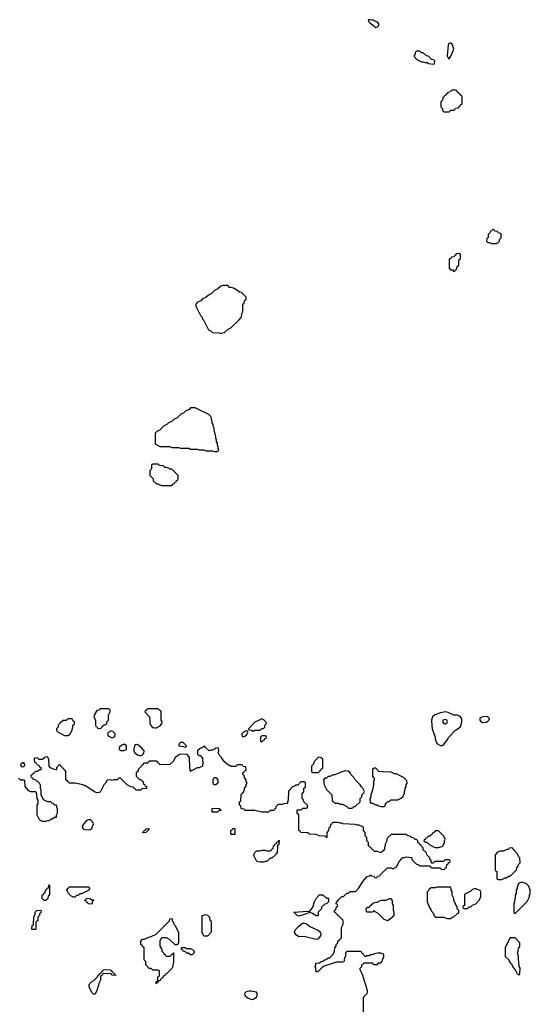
# Model space of a CAD drawing. Header units: inches. Extents: x 2769379 to 2883802, y 684208 to 828654.
# Tile 84 of 256: x 2812723 to 2818728, y 736666 to 748257. Entities that reach past the tile are written whole.
import ezdxf

# ---------------------------------------------------------------- set-up
doc = ezdxf.new("R2010")
doc.units = ezdxf.units.IN
doc.header["$MEASUREMENT"] = 0
doc.layers.add('C8713', color=7, linetype='Continuous')
doc.layers.add('C8714', color=7, linetype='Continuous')

msp = doc.modelspace()

# ---------------------------------------------------------------- linework, layer by layer
at = {"layer": 'C8713', "color": 2}
for points, elevation in [([(2813224, 740000), (2813210, 739986), (2813198, 739982), (2813194, 739970), (2813174, 739950), (2813174, 739930), (2813154, 739910), (2813154, 739890), (2813174, 739870), (2813250, 739832), (2813290, 739832), (2813310, 739842), (2813318, 739850), (2813334, 739886), (2813346, 739930), (2813346, 739950), (2813362, 739958), (2813366, 739970), (2813366, 739990), (2813355, 740000)], 2), ([(2813613, 740000), (2813614, 739950), (2813618, 739938), (2813633, 739933), (2813638, 739918), (2813670, 739914), (2813682, 739918), (2813687, 739933), (2813702, 739938), (2813710, 739954), (2813730, 739954), (2813746, 739970), (2813746, 739990), (2813756, 740000)], 2), ([(2814254, 740000), (2814255, 739975), (2814266, 739946), (2814286, 739926), (2814310, 739919), (2814330, 739919), (2814376, 739944), (2814395, 739970), (2814398, 739990), (2814394, 740000)], 2), ([(2815514, 740000), (2815494, 739990), (2815414, 739910), (2815418, 739898), (2815450, 739894), (2815470, 739882), (2815490, 739894), (2815550, 739894), (2815570, 739914), (2815590, 739914), (2815606, 739930), (2815606, 739950), (2815626, 739970), (2815618, 739990), (2815608, 740000)], 2), ([(2817568, 740000), (2817575, 739910), (2817611, 739810), (2817611, 739790), (2817630, 739734), (2817670, 739712), (2817690, 739712), (2817710, 739725), (2817756, 739784), (2817770, 739811), (2817849, 739891), (2817902, 739930), (2817912, 739948), (2817924, 739990), (2817923, 740000)], 2), ([(2817699, 740000), (2817696, 739990), (2817710, 739971), (2817730, 739967), (2817750, 739982), (2817753, 739990), (2817751, 740000)], 6), ([(2818144, 740000), (2818150, 739994), (2818170, 739985), (2818210, 739988), (2818228, 740000)], 2), ([(2816766, 736530), (2816766, 736750), (2816809, 736791), (2816815, 736810), (2816815, 736830), (2816755, 737015), (2816728, 737070), (2816726, 737090), (2816746, 737110), (2816746, 737130), (2816762, 737138), (2816770, 737154), (2816870, 737154), (2816878, 737138), (2816890, 737134), (2816930, 737134), (2816948, 737152), (2816970, 737154), (2816987, 737173), (2816988, 737190), (2817006, 737230), (2817006, 737250), (2816970, 737268), (2816930, 737268), (2816890, 737258), (2816870, 737248), (2816850, 737248), (2816830, 737238), (2816804, 737236), (2816790, 737226), (2816767, 737247), (2816762, 737262), (2816747, 737267), (2816742, 737282), (2816730, 737286), (2816570, 737286), (2816554, 737270), (2816554, 737230), (2816544, 737216), (2816540, 737180), (2816533, 737167), (2816520, 737160), (2816450, 737162), (2816304, 737116), (2816280, 737100), (2816230, 737046), (2816208, 737048), (2816206, 737090), (2816198, 737110), (2816206, 737130), (2816206, 737150), (2816250, 737154), (2816269, 737171), (2816287, 737173), (2816309, 737191), (2816327, 737193), (2816349, 737211), (2816370, 737214), (2816410, 737254), (2816426, 737290), (2816428, 737332), (2816446, 737350), (2816446, 737370), (2816466, 737390), (2816466, 737410), (2816482, 737418), (2816486, 737430), (2816506, 737450), (2816508, 737570), (2816526, 737610), (2816526, 737650), (2816522, 737662), (2816507, 737667), (2816502, 737682), (2816487, 737687), (2816482, 737702), (2816467, 737707), (2816462, 737722), (2816447, 737727), (2816442, 737742), (2816426, 737750), (2816426, 737770), (2816442, 737778), (2816447, 737813), (2816462, 737818), (2816466, 737830), (2816462, 737842), (2816446, 737850), (2816447, 737873), (2816462, 737878), (2816467, 737893), (2816510, 737934), (2816530, 737934), (2816570, 737974), (2816590, 737974), (2816610, 737994), (2816670, 737992), (2816680, 738000), (2816708, 738030), (2816758, 738110), (2816809, 738171), (2816842, 738178), (2816850, 738194), (2816858, 738178), (2816890, 738174), (2816898, 738158), (2816910, 738154), (2816922, 738158), (2816930, 738174), (2816962, 738178), (2816967, 738193), (2817047, 738273), (2817087, 738273), (2817110, 738262), (2817150, 738282), (2817158, 738290), (2817188, 738350), (2817218, 738382), (2817228, 738392), (2817247, 738393), (2817270, 738402), (2817330, 738394), (2817334, 738390), (2817334, 738370), (2817390, 738314), (2817413, 738313), (2817418, 738298), (2817430, 738294), (2817550, 738294), (2817558, 738278), (2817570, 738274), (2817670, 738274), (2817678, 738258), (2817690, 738254), (2817722, 738258), (2817727, 738273), (2817742, 738278), (2817747, 738313), (2817762, 738318), (2817767, 738333), (2817782, 738338), (2817786, 738350), (2817782, 738362), (2817770, 738366), (2817730, 738366), (2817718, 738362), (2817710, 738346), (2817610, 738346), (2817598, 738342), (2817590, 738326), (2817567, 738327), (2817562, 738362), (2817546, 738370), (2817546, 738390), (2817510, 738426), (2817506, 738450), (2817470, 738486), (2817467, 738507), (2817446, 738530), (2817442, 738542), (2817427, 738547), (2817422, 738562), (2817407, 738567), (2817406, 738590), (2817390, 738606), (2817370, 738606), (2817362, 738622), (2817328, 738628), (2817322, 738642), (2817288, 738648), (2817270, 738666), (2817090, 738666), (2817050, 738626), (2817042, 738610), (2817042, 738590), (2817022, 738550), (2817022, 738530), (2817012, 738510), (2817012, 738490), (2817002, 738478), (2816970, 738448), (2816930, 738466), (2816890, 738466), (2816882, 738482), (2816867, 738487), (2816862, 738502), (2816847, 738507), (2816842, 738522), (2816826, 738530), (2816826, 738570), (2816806, 738590), (2816806, 738630), (2816786, 738650), (2816786, 738690), (2816766, 738710), (2816766, 738750), (2816715, 738775), (2816690, 738775), (2816670, 738782), (2816529, 738789), (2816510, 738798), (2816490, 738798), (2816470, 738806), (2816410, 738806), (2816398, 738802), (2816393, 738787), (2816378, 738782), (2816374, 738750), (2816358, 738742), (2816354, 738710), (2816334, 738690), (2816334, 738630), (2816330, 738626), (2816322, 738642), (2816310, 738646), (2816250, 738648), (2816210, 738666), (2816130, 738668), (2816110, 738686), (2816028, 738688), (2816022, 738702), (2816006, 738710), (2816006, 738890), (2816002, 738902), (2815986, 738910), (2815986, 738950), (2815990, 738954), (2816030, 738954), (2816042, 738958), (2816050, 738974), (2816090, 738974), (2816102, 738978), (2816106, 738990), (2816106, 739010), (2816066, 739050), (2816056, 739076), (2816046, 739090), (2816046, 739150), (2816062, 739158), (2816066, 739170), (2816066, 739210), (2816082, 739218), (2816086, 739230), (2816086, 739270), (2816082, 739282), (2816070, 739286), (2816030, 739286), (2815993, 739247), (2815970, 739246), (2815952, 739228), (2815930, 739226), (2815884, 739176), (2815882, 739070), (2815874, 739050), (2815874, 739030), (2815830, 739026), (2815810, 739018), (2815764, 739016), (2815734, 738990), (2815732, 738968), (2815718, 738962), (2815710, 738946), (2815670, 738946), (2815650, 738926), (2815570, 738926), (2815490, 738946), (2815370, 738948), (2815362, 738962), (2815330, 738966), (2815326, 738970), (2815322, 739002), (2815306, 739010), (2815306, 739050), (2815322, 739058), (2815328, 739130), (2815356, 739164), (2815367, 739193), (2815368, 739210), (2815387, 739233), (2815388, 739252), (2815398, 739270), (2815388, 739288), (2815387, 739307), (2815368, 739330), (2815362, 739362), (2815346, 739370), (2815347, 739393), (2815362, 739398), (2815367, 739413), (2815382, 739418), (2815386, 739430), (2815382, 739462), (2815350, 739466), (2815342, 739482), (2815330, 739486), (2815290, 739486), (2815278, 739482), (2815270, 739466), (2815210, 739466), (2815196, 739476), (2815180, 739480), (2815136, 739516), (2815108, 739550), (2815098, 739570), (2815078, 739590), (2815058, 739630), (2815066, 739650), (2815062, 739682), (2815030, 739686), (2815014, 739670), (2814990, 739658), (2814970, 739658), (2814950, 739648), (2814907, 739687), (2814902, 739702), (2814890, 739706), (2814873, 739687), (2814844, 739676), (2814814, 739650), (2814814, 739610), (2814830, 739594), (2814853, 739593), (2814858, 739578), (2814874, 739570), (2814874, 739530), (2814882, 739510), (2814872, 739490), (2814872, 739470), (2814832, 739448), (2814810, 739448), (2814750, 739418), (2814742, 739418), (2814730, 739406), (2814722, 739450), (2814718, 739570), (2814700, 739600), (2814688, 739608), (2814611, 739609), (2814597, 739603), (2814552, 739570), (2814530, 739526), (2814490, 739488), (2814370, 739486), (2814362, 739502), (2814347, 739507), (2814342, 739522), (2814330, 739526), (2814250, 739526), (2814238, 739522), (2814230, 739506), (2814190, 739506), (2814178, 739502), (2814173, 739487), (2814158, 739482), (2814153, 739467), (2814114, 739430), (2814114, 739410), (2814094, 739390), (2814094, 739350), (2814130, 739314), (2814151, 739311), (2814158, 739298), (2814170, 739294), (2814178, 739258), (2814190, 739254), (2814198, 739238), (2814214, 739230), (2814213, 739207), (2814158, 739202), (2814150, 739186), (2814087, 739187), (2814082, 739202), (2814067, 739207), (2814062, 739222), (2814030, 739226), (2813988, 739248), (2813910, 739326), (2813890, 739326), (2813870, 739308), (2813830, 739308), (2813810, 739302), (2813790, 739308), (2813750, 739306), (2813732, 739270), (2813712, 739250), (2813674, 739170), (2813660, 739160), (2813630, 739155), (2813610, 739162), (2813490, 739242), (2813450, 739255), (2813370, 739268), (2813308, 739268), (2813287, 739287), (2813282, 739302), (2813266, 739310), (2813266, 739410), (2813247, 739427), (2813242, 739442), (2813227, 739447), (2813222, 739462), (2813207, 739467), (2813202, 739482), (2813190, 739486), (2813178, 739482), (2813173, 739467), (2813154, 739450), (2813154, 739430), (2813150, 739426), (2813130, 739428), (2813086, 739450), (2813068, 739470), (2813066, 739550), (2813050, 739578), (2813024, 739576), (2812990, 739548), (2812950, 739546), (2812930, 739566), (2812898, 739562), (2812894, 739550), (2812898, 739518), (2812913, 739513), (2812918, 739498), (2812933, 739493), (2812938, 739478), (2812953, 739473), (2812958, 739458), (2812974, 739450), (2812973, 739433), (2812970, 739426), (2812950, 739426), (2812930, 739406), (2812910, 739406), (2812890, 739386), (2812878, 739382), (2812873, 739367), (2812858, 739362), (2812854, 739350), (2812858, 739338), (2812873, 739333), (2812878, 739318), (2812910, 739314), (2812918, 739298), (2812930, 739294), (2812950, 739274), (2812962, 739250), (2812962, 739210), (2812971, 739190), (2812972, 739130), (2813000, 739080), (2813024, 739064), (2813050, 739054), (2813090, 739054), (2813098, 739038), (2813113, 739033), (2813130, 739014), (2813153, 739013), (2813154, 738990), (2813162, 738970), (2813162, 738910), (2813152, 738890), (2813150, 738866), (2813130, 738866), (2813110, 738846), (2813090, 738846), (2813070, 738826), (2813050, 738826), (2813030, 738818), (2812990, 738818), (2812966, 738830), (2812950, 738846), (2812927, 738893), (2812928, 739010), (2812938, 739030), (2812938, 739070), (2812928, 739090), (2812922, 739162), (2812910, 739166), (2812853, 739167), (2812830, 739178), (2812788, 739228), (2812782, 739302), (2812770, 739306), (2812730, 739306), (2812710, 739326)], 2)]:
    msp.add_lwpolyline(points, dxfattribs=dict(at, elevation=elevation))
for points, elevation in [([(2813790, 739886), (2813770, 739866), (2813758, 739862), (2813754, 739850), (2813765, 739825), (2813810, 739802), (2813842, 739818), (2813846, 739850), (2813816, 739876)], 2), ([(2815390, 739886), (2815370, 739878), (2815354, 739870), (2815334, 739850), (2815338, 739818), (2815350, 739814), (2815370, 739822), (2815390, 739834), (2815406, 739870), (2815402, 739882)], 2), ([(2815610, 739826), (2815570, 739826), (2815554, 739810), (2815554, 739770), (2815558, 739758), (2815570, 739754), (2815587, 739773), (2815602, 739778), (2815607, 739793), (2815622, 739798), (2815626, 739810), (2815622, 739822)], 2), ([(2813950, 739728), (2813922, 739718), (2813892, 739690), (2813894, 739670), (2813913, 739653), (2813950, 739652), (2813970, 739662), (2813978, 739670), (2813978, 739710)], 2), ([(2814110, 739726), (2814078, 739722), (2814065, 739670), (2814065, 739650), (2814071, 739631), (2814110, 739602), (2814130, 739594), (2814150, 739594), (2814162, 739598), (2814170, 739614), (2814182, 739618), (2814186, 739650), (2814160, 739680)], 2), ([(2814647, 739747), (2814613, 739747), (2814594, 739730), (2814594, 739710), (2814616, 739704), (2814650, 739702), (2814670, 739694), (2814682, 739698), (2814686, 739710)], 2), ([(2816250, 739575), (2816234, 739570), (2816190, 739526), (2816173, 739487), (2816154, 739470), (2816154, 739410), (2816158, 739398), (2816170, 739394), (2816230, 739394), (2816242, 739398), (2816247, 739413), (2816262, 739418), (2816267, 739433), (2816286, 739450), (2816288, 739550), (2816270, 739568)], 2), ([(2812750, 739509), (2812731, 739490), (2812738, 739470), (2812750, 739461), (2812770, 739465), (2812778, 739470), (2812782, 739490), (2812770, 739508)], 2), ([(2816910, 739446), (2816890, 739446), (2816878, 739442), (2816874, 739430), (2816874, 739350), (2816878, 739338), (2816892, 739332), (2816892, 739310), (2816882, 739290), (2816882, 739250), (2816871, 739189), (2816862, 739150), (2816852, 739130), (2816851, 739109), (2816842, 739090), (2816844, 739044), (2816853, 739033), (2816872, 739032), (2816910, 739014), (2816930, 739014), (2816944, 739004), (2816970, 738994), (2817010, 738994), (2817026, 739010), (2817026, 739030), (2817042, 739038), (2817047, 739053), (2817070, 739054), (2817089, 739071), (2817170, 739072), (2817210, 739092), (2817228, 739110), (2817248, 739150), (2817248, 739170), (2817258, 739190), (2817258, 739210), (2817268, 739230), (2817269, 739251), (2817278, 739270), (2817276, 739296), (2817246, 739330), (2817150, 739378), (2817130, 739378), (2817090, 739398), (2816990, 739402), (2816948, 739408)], 2), ([(2815030, 739248), (2815006, 739250), (2814998, 739270), (2814998, 739310), (2815010, 739334), (2815030, 739334), (2815053, 739307), (2815052, 739270)], 2), ([(2816550, 739415), (2816510, 739402), (2816470, 739382), (2816430, 739369), (2816410, 739368), (2816370, 739346), (2816350, 739346), (2816332, 739328), (2816310, 739326), (2816294, 739310), (2816302, 739250), (2816330, 739194), (2816392, 739132), (2816398, 739058), (2816410, 739054), (2816430, 739034), (2816467, 739033), (2816490, 739022), (2816520, 739020), (2816570, 738994), (2816590, 738974), (2816630, 738974), (2816642, 738978), (2816650, 738994), (2816670, 738994), (2816726, 739050), (2816726, 739090), (2816746, 739110), (2816746, 739130), (2816770, 739154), (2816778, 739170), (2816758, 739210), (2816738, 739230), (2816728, 739250), (2816668, 739310), (2816658, 739330), (2816618, 739370), (2816608, 739390), (2816586, 739410)], 2), ([(2814987, 738927), (2814986, 738970), (2815010, 738974), (2815070, 738972), (2815078, 738958), (2815094, 738950), (2815090, 738946), (2815070, 738946), (2815050, 738929)], 2), ([(2813550, 738837), (2813530, 738837), (2813510, 738829), (2813491, 738810), (2813461, 738770), (2813458, 738750), (2813470, 738732), (2813490, 738722), (2813530, 738718), (2813550, 738722), (2813570, 738734), (2813589, 738790), (2813582, 738810), (2813562, 738830)], 6), ([(2814170, 738686), (2814166, 738690), (2814182, 738698), (2814190, 738714), (2814202, 738718), (2814210, 738734), (2814253, 738733), (2814250, 738726), (2814238, 738722), (2814230, 738706), (2814218, 738702), (2814210, 738688)], 2), ([(2815210, 738666), (2815206, 738670), (2815206, 738710), (2815222, 738718), (2815230, 738734), (2815250, 738734), (2815254, 738730), (2815254, 738670), (2815250, 738666)], 2), ([(2817650, 738706), (2817610, 738706), (2817590, 738686), (2817578, 738682), (2817570, 738666), (2817558, 738662), (2817550, 738646), (2817530, 738646), (2817510, 738626), (2817498, 738622), (2817493, 738607), (2817478, 738602), (2817474, 738590), (2817490, 738574), (2817510, 738574), (2817534, 738550), (2817590, 738518), (2817610, 738511), (2817650, 738511), (2817690, 738525), (2817703, 738537), (2817718, 738570), (2817718, 738590), (2817726, 738610), (2817710, 738646)], 2), ([(2815550, 738338), (2815510, 738348), (2815482, 738410), (2815478, 738430), (2815487, 738453), (2815508, 738472), (2815550, 738474), (2815570, 738482), (2815610, 738482), (2815630, 738474), (2815670, 738474), (2815682, 738478), (2815687, 738493), (2815702, 738498), (2815707, 738533), (2815722, 738538), (2815727, 738553), (2815742, 738558), (2815747, 738573), (2815762, 738578), (2815767, 738593), (2815773, 738593), (2815772, 738548), (2815758, 738542), (2815754, 738530), (2815750, 738446), (2815738, 738442), (2815734, 738430), (2815690, 738386), (2815670, 738386), (2815630, 738346), (2815610, 738346), (2815590, 738338)], 2), ([(2818510, 738506), (2818478, 738502), (2818472, 738488), (2818453, 738487), (2818410, 738468), (2818373, 738467), (2818344, 738456), (2818313, 738427), (2818314, 738250), (2818318, 738238), (2818334, 738230), (2818334, 738150), (2818338, 738138), (2818350, 738134), (2818390, 738134), (2818410, 738142), (2818430, 738154), (2818450, 738154), (2818470, 738174), (2818490, 738174), (2818566, 738250), (2818568, 738272), (2818587, 738293), (2818588, 738312), (2818607, 738333), (2818606, 738390), (2818590, 738406), (2818576, 738436), (2818546, 738470), (2818542, 738482), (2818530, 738486), (2818522, 738502)], 2), ([(2813010, 737886), (2812986, 737910), (2812986, 737950), (2813002, 737958), (2813007, 737973), (2813022, 737978), (2813026, 738010), (2813042, 738018), (2813047, 738033), (2813062, 738038), (2813066, 738070), (2813070, 738074), (2813074, 738070), (2813074, 737950), (2813058, 737942), (2813052, 737910), (2813030, 737886)], 2), ([(2813350, 737926), (2813323, 737943), (2813298, 737970), (2813280, 738000), (2813278, 738010), (2813288, 738030), (2813308, 738050), (2813534, 738050), (2813542, 738030), (2813534, 738010), (2813450, 737966), (2813430, 737966), (2813410, 737946), (2813390, 737946), (2813370, 737926)], 2), ([(2817790, 738046), (2817630, 738046), (2817610, 738038), (2817564, 738036), (2817538, 738022), (2817534, 738010), (2817514, 737990), (2817514, 737870), (2817544, 737804), (2817560, 737780), (2817564, 737764), (2817592, 737732), (2817594, 737710), (2817613, 737693), (2817707, 737693), (2817750, 737674), (2817790, 737674), (2817808, 737692), (2817830, 737694), (2817870, 737734), (2817882, 737738), (2817886, 737750), (2817886, 737770), (2817868, 737788), (2817867, 737807), (2817828, 737890), (2817828, 737910), (2817809, 737949), (2817808, 737990), (2817798, 738010), (2817798, 738030)], 2), ([(2818630, 738102), (2818604, 738096), (2818590, 738086), (2818572, 738050), (2818572, 738030), (2818562, 738010), (2818562, 737970), (2818552, 737950), (2818552, 737910), (2818544, 737896), (2818542, 737870), (2818533, 737847), (2818534, 737750), (2818538, 737738), (2818550, 737734), (2818690, 737874), (2818718, 737930), (2818718, 737950), (2818728, 737970), (2818728, 738010), (2818710, 738058), (2818683, 738083)], 2), ([(2816330, 737914), (2816350, 737914), (2816354, 737910), (2816354, 737870), (2816333, 737847), (2816310, 737846), (2816274, 737810), (2816274, 737790), (2816234, 737750), (2816234, 737710), (2816230, 737706), (2816210, 737708), (2816170, 737729), (2816159, 737739), (2816130, 737748), (2816094, 737730), (2816005, 737705), (2815986, 737710), (2815966, 737730), (2815962, 737742), (2815946, 737750), (2816110, 737762), (2816130, 737754), (2816169, 737811), (2816189, 737870), (2816210, 737912), (2816250, 737954), (2816287, 737953)], 2), ([(2818090, 738026), (2818070, 738026), (2818050, 738018), (2818030, 737998), (2817958, 737962), (2817954, 737950), (2817954, 737830), (2817938, 737822), (2817934, 737810), (2817938, 737798), (2817950, 737794), (2817990, 737794), (2818010, 737814), (2818030, 737814), (2818050, 737834), (2818086, 737850), (2818130, 737894), (2818147, 737933), (2818147, 737987), (2818142, 738002)], 2), ([(2813570, 737894), (2813590, 737894), (2813590, 737886), (2813578, 737882), (2813570, 737846), (2813528, 737848), (2813522, 737862), (2813507, 737867), (2813502, 737882), (2813487, 737887), (2813487, 737893), (2813502, 737898), (2813510, 737914), (2813550, 737912)], 2), ([(2817090, 737906), (2817070, 737906), (2817027, 737887), (2816970, 737886), (2816944, 737876), (2816930, 737866), (2816910, 737866), (2816884, 737856), (2816853, 737827), (2816838, 737822), (2816833, 737807), (2816810, 737806), (2816794, 737790), (2816798, 737758), (2816810, 737754), (2816870, 737754), (2816882, 737758), (2816890, 737774), (2816898, 737758), (2816930, 737742), (2817006, 737666), (2817050, 737652), (2817070, 737662), (2817090, 737682), (2817108, 737692), (2817127, 737713), (2817128, 737750), (2817118, 737770), (2817118, 737830), (2817108, 737850), (2817107, 737887)], 2), ([(2812870, 737546), (2812866, 737550), (2812868, 737592), (2812882, 737598), (2812886, 737610), (2812888, 737690), (2812906, 737730), (2812906, 737750), (2812926, 737770), (2812972, 737772), (2812974, 737750), (2812954, 737730), (2812954, 737710), (2812934, 737690), (2812934, 737650), (2812918, 737642), (2812914, 737630), (2812914, 737550), (2812910, 737548)], 2), ([(2814930, 737466), (2814887, 737467), (2814868, 737510), (2814868, 737710), (2814910, 737722), (2814930, 737714), (2814954, 737690), (2814958, 737658), (2814974, 737650), (2814973, 737513)], 2), ([(2814550, 737366), (2814486, 737430), (2814450, 737448), (2814393, 737447), (2814384, 737436), (2814372, 737408), (2814372, 737350), (2814394, 737310), (2814394, 737290), (2814414, 737270), (2814418, 737258), (2814433, 737253), (2814438, 737238), (2814450, 737234), (2814490, 737234), (2814502, 737238), (2814507, 737253), (2814522, 737258), (2814527, 737273), (2814533, 737273), (2814532, 737150), (2814524, 737136), (2814522, 737110), (2814513, 737087), (2814453, 737027), (2814438, 737022), (2814434, 737010), (2814418, 737002), (2814410, 736986), (2814398, 736982), (2814393, 736967), (2814378, 736962), (2814373, 736947), (2814358, 736942), (2814353, 736927), (2814338, 736922), (2814330, 736906), (2814326, 736910), (2814326, 736930), (2814342, 736938), (2814346, 736950), (2814346, 736990), (2814362, 736998), (2814366, 737010), (2814366, 737050), (2814362, 737062), (2814350, 737066), (2814290, 737066), (2814270, 737086), (2814247, 737087), (2814206, 737130), (2814206, 737170), (2814186, 737190), (2814186, 737330), (2814167, 737347), (2814162, 737362), (2814146, 737370), (2814146, 737410), (2814168, 737432), (2814190, 737432), (2814230, 737452), (2814270, 737462), (2814326, 737490), (2814486, 737650), (2814487, 737673), (2814510, 737674), (2814514, 737670), (2814514, 737650), (2814532, 737632), (2814534, 737610), (2814550, 737594), (2814592, 737512), (2814592, 737388), (2814573, 737367)], 2), ([(2816070, 737618), (2816050, 737615), (2816030, 737603), (2815991, 737570), (2815956, 737530), (2815951, 737510), (2815965, 737490), (2816005, 737465), (2816070, 737466), (2816209, 737431), (2816230, 737436), (2816250, 737451), (2816263, 737470), (2816269, 737490), (2816261, 737510), (2816233, 737533), (2816130, 737583), (2816090, 737613)], 6), ([(2818550, 737448), (2818493, 737447), (2818444, 737356), (2818434, 737330), (2818434, 737230), (2818474, 737190), (2818490, 737154), (2818504, 737144), (2818530, 737094), (2818552, 737072), (2818570, 737034), (2818590, 737014), (2818602, 737018), (2818606, 737030), (2818608, 737090), (2818598, 737110), (2818595, 737170), (2818588, 737190), (2818588, 737230), (2818578, 737270), (2818586, 737290), (2818588, 737332), (2818602, 737338), (2818606, 737350), (2818606, 737390)], 2), ([(2814682, 737322), (2814730, 737322), (2814754, 737310), (2814774, 737290), (2814774, 737270), (2814750, 737246), (2814730, 737246), (2814707, 737267), (2814688, 737268), (2814670, 737286), (2814650, 737286), (2814642, 737302), (2814626, 737310), (2814627, 737333), (2814667, 737333)], 2), ([(2813810, 737006), (2813802, 737022), (2813790, 737026), (2813713, 737027), (2813698, 737022), (2813690, 737006), (2813678, 737002), (2813673, 736987), (2813671, 736950), (2813652, 736910), (2813651, 736890), (2813631, 736829), (2813610, 736786), (2813590, 736786), (2813570, 736806), (2813538, 736870), (2813538, 736890), (2813546, 736910), (2813566, 736930), (2813595, 736945), (2813635, 736985), (2813650, 737014), (2813662, 737018), (2813666, 737030), (2813682, 737038), (2813688, 737052), (2813702, 737058), (2813706, 737070), (2813730, 737074), (2813793, 737073), (2813798, 737058), (2813813, 737053), (2813818, 737038), (2813833, 737033), (2813838, 737018), (2813853, 737013), (2813853, 737007)], 2), ([(2815450, 736821), (2815420, 736820), (2815387, 736813), (2815366, 736794), (2815371, 736770), (2815410, 736736), (2815450, 736721), (2815470, 736726), (2815509, 736751), (2815518, 736790), (2815509, 736809)], 6)]:
    msp.add_lwpolyline(points, close=True, dxfattribs=dict(at, elevation=elevation))
at = {"layer": 'C8714', "color": 2, "elevation": 2}
for points in [[(2816850, 748257), (2816826, 748254), (2816822, 748250), (2816832, 748230), (2816910, 748165), (2816930, 748172), (2816948, 748190), (2816948, 748210), (2816930, 748228), (2816898, 748238), (2816878, 748250)], [(2817790, 747982), (2817770, 747978), (2817761, 747959), (2817752, 747830), (2817770, 747794), (2817793, 747827), (2817829, 747910), (2817810, 747968)], [(2817430, 747886), (2817390, 747886), (2817374, 747870), (2817374, 747850), (2817364, 747836), (2817364, 747824), (2817394, 747790), (2817450, 747762), (2817470, 747762), (2817490, 747752), (2817512, 747752), (2817530, 747742), (2817590, 747734), (2817602, 747738), (2817606, 747770), (2817590, 747786), (2817567, 747787), (2817530, 747826), (2817506, 747830), (2817470, 747866), (2817448, 747868)], [(2817850, 747426), (2817810, 747426), (2817798, 747422), (2817790, 747406), (2817758, 747402), (2817753, 747387), (2817738, 747382), (2817733, 747367), (2817718, 747362), (2817713, 747347), (2817698, 747342), (2817694, 747310), (2817674, 747290), (2817674, 747230), (2817694, 747210), (2817694, 747190), (2817710, 747174), (2817770, 747174), (2817782, 747178), (2817790, 747194), (2817830, 747194), (2817842, 747198), (2817850, 747214), (2817882, 747218), (2817887, 747233), (2817902, 747238), (2817907, 747253), (2817926, 747270), (2817926, 747350), (2817922, 747362), (2817907, 747367), (2817902, 747382), (2817887, 747387), (2817882, 747402), (2817867, 747407), (2817862, 747422)], [(2818290, 745786), (2818278, 745782), (2818273, 745767), (2818258, 745762), (2818253, 745747), (2818234, 745730), (2818234, 745690), (2818218, 745682), (2818214, 745650), (2818230, 745634), (2818250, 745634), (2818270, 745622), (2818330, 745622), (2818346, 745630), (2818366, 745650), (2818366, 745670), (2818386, 745690), (2818386, 745730), (2818382, 745742), (2818350, 745746), (2818342, 745762), (2818310, 745766), (2818302, 745782)], [(2817890, 745506), (2817858, 745502), (2817853, 745487), (2817838, 745482), (2817833, 745467), (2817798, 745462), (2817793, 745447), (2817778, 745442), (2817774, 745430), (2817774, 745330), (2817790, 745314), (2817813, 745313), (2817830, 745294), (2817842, 745298), (2817847, 745313), (2817862, 745318), (2817866, 745350), (2817882, 745358), (2817886, 745370), (2817886, 745430), (2817902, 745438), (2817906, 745450), (2817906, 745490), (2817902, 745502)], [(2815170, 745126), (2815110, 745126), (2815084, 745116), (2815052, 745088), (2815014, 745070), (2814974, 745030), (2814944, 745016), (2814910, 744986), (2814874, 744970), (2814852, 744948), (2814814, 744930), (2814794, 744910), (2814794, 744890), (2814802, 744870), (2814850, 744774), (2814870, 744754), (2814874, 744730), (2814890, 744714), (2814945, 744605), (2814974, 744590), (2814990, 744574), (2815070, 744572), (2815090, 744562), (2815108, 744572), (2815130, 744574), (2815166, 744610), (2815206, 744630), (2815300, 744720), (2815326, 744750), (2815346, 744830), (2815346, 744910), (2815362, 744918), (2815366, 744950), (2815382, 744958), (2815386, 744970), (2815386, 744990), (2815330, 745046), (2815308, 745048), (2815286, 745070), (2815236, 745096), (2815210, 745106), (2815190, 745106)], [(2814787, 743687), (2814730, 743686), (2814714, 743670), (2814674, 743650), (2814654, 743630), (2814614, 743610), (2814574, 743570), (2814534, 743550), (2814514, 743530), (2814474, 743510), (2814454, 743490), (2814414, 743470), (2814374, 743430), (2814334, 743410), (2814314, 743390), (2814314, 743270), (2814318, 743258), (2814370, 743234), (2814490, 743232), (2814510, 743222), (2814590, 743222), (2814613, 743213), (2814710, 743212), (2814730, 743202), (2814810, 743202), (2814830, 743192), (2814890, 743192), (2814910, 743182), (2814990, 743182), (2815010, 743174), (2815050, 743174), (2815066, 743190), (2815058, 743210), (2815058, 743230), (2815048, 743250), (2815048, 743270), (2815038, 743290), (2815038, 743310), (2815029, 743329), (2815028, 743348), (2815008, 743430), (2815008, 743450), (2814998, 743470), (2814998, 743490), (2814988, 743510), (2814988, 743530), (2814978, 743550), (2814978, 743570), (2814970, 743586), (2814946, 743610)], [(2814350, 743026), (2814290, 743026), (2814278, 743022), (2814274, 743010), (2814274, 742970), (2814254, 742950), (2814254, 742890), (2814294, 742850), (2814294, 742830), (2814330, 742794), (2814350, 742794), (2814364, 742784), (2814390, 742774), (2814510, 742774), (2814527, 742793), (2814542, 742798), (2814547, 742813), (2814562, 742818), (2814567, 742833), (2814582, 742838), (2814586, 742850), (2814586, 742890), (2814510, 742966), (2814490, 742966), (2814476, 742976), (2814450, 742986), (2814430, 742986), (2814410, 743006), (2814368, 743008)]]:
    msp.add_lwpolyline(points, close=True, dxfattribs=at)
at = {"layer": 'C8714', "color": 2}
for points, elevation in [([(2813756, 740000), (2813766, 740010), (2813768, 740070), (2813786, 740110), (2813786, 740130), (2813770, 740146), (2813670, 740146), (2813652, 740128), (2813630, 740126), (2813604, 740076), (2813594, 740050), (2813613, 740007), (2813613, 740000)], 2), ([(2814394, 740000), (2814388, 740012), (2814386, 740110), (2814382, 740122), (2814370, 740126), (2814350, 740146), (2814230, 740146), (2814218, 740142), (2814214, 740130), (2814198, 740122), (2814194, 740110), (2814251, 740051), (2814254, 740000)], 2), ([(2813355, 740000), (2813347, 740007), (2813342, 740022), (2813330, 740026), (2813290, 740026), (2813270, 740006), (2813230, 740006), (2813224, 740000)], 2), ([(2815608, 740000), (2815598, 740010), (2815570, 740028), (2815514, 740000)], 2), ([(2817923, 740000), (2817922, 740030), (2817898, 740058), (2817869, 740069), (2817830, 740069), (2817761, 740101), (2817730, 740107), (2817670, 740097), (2817605, 740075), (2817579, 740050), (2817567, 740010), (2817568, 740000)], 2), ([(2817751, 740000), (2817749, 740010), (2817730, 740018), (2817710, 740016), (2817701, 740010), (2817699, 740000)], 6), ([(2818228, 740000), (2818242, 740010), (2818249, 740030), (2818229, 740049), (2818210, 740053), (2818170, 740049), (2818150, 740043), (2818135, 740030), (2818134, 740010), (2818144, 740000)], 2)]:
    msp.add_lwpolyline(points, dxfattribs=dict(at, elevation=elevation))

doc.saveas('drawing.dxf')
